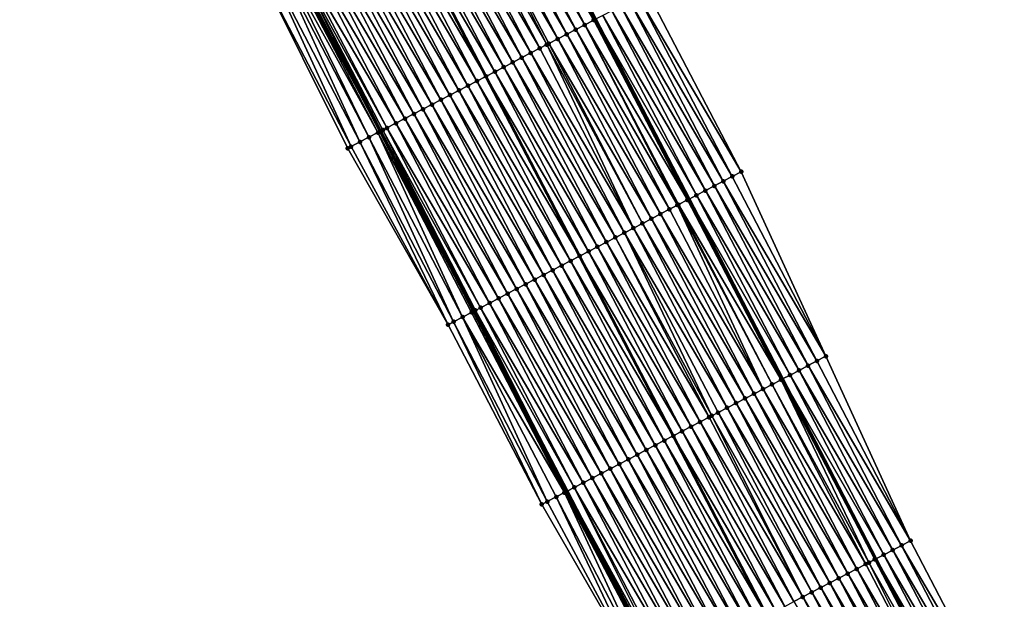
# Model space of a CAD drawing. Header units: feet. Extents: x 2010743 to 2022806, y 818705 to 837694.
# Tile 113 of 256: x 2013544 to 2013641, y 822824 to 822882. Entities that reach past the tile are written whole.
import ezdxf

# ---------------------------------------------------------------- set-up
doc = ezdxf.new("R2010")
doc.units = ezdxf.units.FT
doc.header["$MEASUREMENT"] = 0
for name, color, linetype, lineweight in [('EP_Travel Lane', 172, 'Continuous', 53), ('Road Shots', 141, 'Continuous', 100), ('STRIPING', 60, 'Continuous', 53)]:
    doc.layers.add(name, color=color, linetype=linetype, lineweight=lineweight)
doc.layers.add('I-77-MM17-21_NB-Surface-Border', color=7, linetype='Continuous')
doc.layers.add('I-77-MM17-21_NB-Surface-TIN', color=7, linetype='Continuous')

msp = doc.modelspace()

# ---------------------------------------------------------------- linework, layer by layer
at = {"layer": 'EP_Travel Lane'}
for points in [[(2013444.606, 823182.989, 291.571), (2013453.549, 823165.458, 291.309), (2013462.753, 823147.704, 291.032), (2013471.957, 823129.95, 290.747), (2013481.162, 823112.211, 290.463), (2013490.396, 823094.473, 290.188), (2013499.63, 823076.734, 289.904), (2013508.864, 823058.996, 289.609), (2013518.098, 823041.258, 289.334), (2013527.332, 823023.519, 289.056), (2013536.567, 823005.78, 288.786), (2013545.801, 822988.042, 288.509), (2013555.035, 822970.304, 288.221), (2013564.269, 822952.565, 287.92), (2013573.497, 822934.833, 287.622), (2013582.719, 822917.088, 287.323), (2013591.942, 822899.344, 287.037), (2013601.164, 822881.6, 286.746), (2013610.387, 822863.855, 286.443), (2013619.609, 822846.111, 286.135), (2013628.831, 822828.367, 285.835), (2013638.054, 822810.623, 285.534)], [(2013423.217, 823171.864, 292.029), (2013432.346, 823154.459, 291.743), (2013441.55, 823136.705, 291.452), (2013450.754, 823118.951, 291.159), (2013459.971, 823101.184, 290.868), (2013469.198, 823083.442, 290.589), (2013478.425, 823065.7, 290.3), (2013487.652, 823047.958, 290.021), (2013496.878, 823030.215, 289.735), (2013506.105, 823012.473, 289.449), (2013515.331, 822994.731, 289.158), (2013524.558, 822976.989, 288.879), (2013533.785, 822959.246, 288.592), (2013543.011, 822941.504, 288.304), (2013552.242, 822923.753, 288.011), (2013561.464, 822906.009, 287.707), (2013570.687, 822888.264, 287.424), (2013579.91, 822870.52, 287.12), (2013589.132, 822852.776, 286.835), (2013598.355, 822835.032, 286.532), (2013607.577, 822817.287, 286.242)]]:
    msp.add_polyline3d(points, dxfattribs=at)
at = {"layer": 'I-77-MM17-21_NB-Surface-Border', "color": 3, "linetype": 'Continuous', "lineweight": -3}
for points in [[(2013444.953, 823183.17, 291.556), (2013454.273, 823165.834, 291.279), (2013464.365, 823148.541, 290.967), (2013472.682, 823130.326, 290.72), (2013481.884, 823112.587, 290.442), (2013491.111, 823094.845, 290.163), (2013500.338, 823077.103, 289.878), (2013510.452, 823059.823, 289.556), (2013519.679, 823042.081, 289.274), (2013528.906, 823024.338, 288.991), (2013540.794, 823007.982, 288.59), (2013550.021, 822990.24, 288.283), (2013560.134, 822972.96, 287.944), (2013569.361, 822955.218, 287.658), (2013578.585, 822937.488, 287.357), (2013587.825, 822919.753, 287.065), (2013597.065, 822902.018, 286.772), (2013606.305, 822884.282, 286.473), (2013615.544, 822866.547, 286.165), (2013623.898, 822848.349, 285.911), (2013632.251, 822830.151, 285.665), (2013641.491, 822812.416, 285.371)], [(2013605.869, 822816.398, 286.178), (2013595.866, 822833.737, 286.432), (2013586.611, 822851.464, 286.742), (2013576.717, 822868.858, 287.013), (2013567.803, 822886.763, 287.346), (2013558.294, 822904.359, 287.549), (2013549.152, 822922.147, 287.806), (2013539.839, 822939.858, 288.115), (2013530.757, 822957.674, 288.445), (2013521.907, 822975.612, 288.748), (2013513.151, 822993.599, 289.036), (2013504.812, 823011.801, 289.41), (2013495.832, 823029.672, 289.706), (2013486.623, 823047.423, 289.995), (2013477.72, 823065.333, 290.28), (2013467.717, 823082.672, 290.538), (2013458.881, 823100.618, 290.821), (2013449.252, 823118.174, 291.095), (2013440.903, 823136.37, 291.434), (2013431.238, 823153.885, 291.705), (2013422.128, 823171.298, 291.992)]]:
    msp.add_polyline3d(points, dxfattribs=at)
at = {"layer": 'I-77-MM17-21_NB-Surface-TIN', "color": 128, "linetype": 'Continuous', "lineweight": -3}
for points in [[(2013600.099, 822881.044, 286.773), (2013590.859, 822898.779, 287.063), (2013589.972, 822898.317, 287.078)], [(2013600.986, 822881.507, 286.749), (2013591.746, 822899.242, 287.039), (2013590.859, 822898.779, 287.063)], [(2013600.099, 822881.044, 286.773), (2013600.986, 822881.507, 286.749), (2013590.859, 822898.779, 287.063)], [(2013600.986, 822881.507, 286.749), (2013601.164, 822881.6, 286.746), (2013591.746, 822899.242, 287.039)], [(2013598.325, 822880.12, 286.805), (2013589.086, 822897.855, 287.097), (2013588.199, 822897.393, 287.116)], [(2013599.212, 822880.582, 286.789), (2013589.972, 822898.317, 287.078), (2013589.086, 822897.855, 287.097)], [(2013598.325, 822880.12, 286.805), (2013599.212, 822880.582, 286.789), (2013589.086, 822897.855, 287.097)], [(2013599.212, 822880.582, 286.789), (2013600.099, 822881.044, 286.773), (2013589.972, 822898.317, 287.078)], [(2013595.665, 822878.733, 286.858), (2013586.425, 822896.468, 287.152), (2013585.539, 822896.006, 287.168)], [(2013596.36, 822879.095, 286.846), (2013587.312, 822896.93, 287.135), (2013586.425, 822896.468, 287.152)], [(2013595.665, 822878.733, 286.858), (2013596.36, 822879.095, 286.846), (2013586.425, 822896.468, 287.152)], [(2013597.439, 822879.657, 286.823), (2013588.199, 822897.393, 287.116), (2013587.312, 822896.93, 287.135)], [(2013596.36, 822879.095, 286.846), (2013596.552, 822879.195, 286.842), (2013587.312, 822896.93, 287.135)], [(2013596.552, 822879.195, 286.842), (2013597.439, 822879.657, 286.823), (2013587.312, 822896.93, 287.135)], [(2013597.439, 822879.657, 286.823), (2013598.325, 822880.12, 286.805), (2013588.199, 822897.393, 287.116)], [(2013593.892, 822877.808, 286.887), (2013584.652, 822895.544, 287.183), (2013583.765, 822895.081, 287.197)], [(2013594.778, 822878.271, 286.871), (2013585.539, 822896.006, 287.168), (2013584.652, 822895.544, 287.183)], [(2013593.892, 822877.808, 286.887), (2013594.778, 822878.271, 286.871), (2013584.652, 822895.544, 287.183)], [(2013594.778, 822878.271, 286.871), (2013595.665, 822878.733, 286.858), (2013585.539, 822896.006, 287.168)], [(2013592.118, 822876.884, 286.918), (2013582.878, 822894.619, 287.214), (2013581.992, 822894.157, 287.229)], [(2013593.005, 822877.346, 286.901), (2013583.765, 822895.081, 287.197), (2013582.878, 822894.619, 287.214)], [(2013592.118, 822876.884, 286.918), (2013593.005, 822877.346, 286.901), (2013582.878, 822894.619, 287.214)], [(2013593.005, 822877.346, 286.901), (2013593.892, 822877.808, 286.887), (2013583.765, 822895.081, 287.197)], [(2013580.218, 822893.232, 287.265), (2013590.345, 822875.96, 286.941), (2013581.105, 822893.695, 287.248)], [(2013591.231, 822876.422, 286.935), (2013581.992, 822894.157, 287.229), (2013581.105, 822893.695, 287.248)], [(2013591.231, 822876.422, 286.935), (2013581.105, 822893.695, 287.248), (2013590.345, 822875.96, 286.941)], [(2013591.231, 822876.422, 286.935), (2013592.118, 822876.884, 286.918), (2013581.992, 822894.157, 287.229)], [(2013588.571, 822875.035, 286.982), (2013579.331, 822892.77, 287.281), (2013578.445, 822892.308, 287.294)], [(2013589.458, 822875.497, 286.966), (2013580.218, 822893.232, 287.265), (2013579.331, 822892.77, 287.281)], [(2013588.571, 822875.035, 286.982), (2013589.458, 822875.497, 286.966), (2013579.331, 822892.77, 287.281)], [(2013589.458, 822875.497, 286.966), (2013590.345, 822875.96, 286.941), (2013580.218, 822893.232, 287.265)], [(2013586.798, 822874.11, 287.013), (2013577.558, 822891.846, 287.31), (2013576.671, 822891.383, 287.327)], [(2013587.684, 822874.573, 286.997), (2013578.445, 822892.308, 287.294), (2013577.558, 822891.846, 287.31)], [(2013586.798, 822874.11, 287.013), (2013587.684, 822874.573, 286.997), (2013577.558, 822891.846, 287.31)], [(2013587.684, 822874.573, 286.997), (2013588.571, 822875.035, 286.982), (2013578.445, 822892.308, 287.294)], [(2013585.024, 822873.186, 287.043), (2013575.784, 822890.921, 287.34), (2013574.898, 822890.459, 287.356)], [(2013585.911, 822873.648, 287.028), (2013576.671, 822891.383, 287.327), (2013575.784, 822890.921, 287.34)], [(2013585.024, 822873.186, 287.043), (2013585.911, 822873.648, 287.028), (2013575.784, 822890.921, 287.34)], [(2013585.911, 822873.648, 287.028), (2013586.798, 822874.11, 287.013), (2013576.671, 822891.383, 287.327)], [(2013583.251, 822872.261, 287.073), (2013574.011, 822889.997, 287.368), (2013573.124, 822889.534, 287.386)], [(2013584.137, 822872.724, 287.057), (2013574.898, 822890.459, 287.356), (2013574.011, 822889.997, 287.368)], [(2013583.251, 822872.261, 287.073), (2013584.137, 822872.724, 287.057), (2013574.011, 822889.997, 287.368)], [(2013584.137, 822872.724, 287.057), (2013585.024, 822873.186, 287.043), (2013574.898, 822890.459, 287.356)], [(2013581.477, 822871.337, 287.107), (2013572.237, 822889.072, 287.41), (2013571.351, 822888.61, 287.42)], [(2013582.364, 822871.799, 287.087), (2013573.124, 822889.534, 287.386), (2013572.237, 822889.072, 287.41)], [(2013581.477, 822871.337, 287.107), (2013582.364, 822871.799, 287.087), (2013572.237, 822889.072, 287.41)], [(2013582.364, 822871.799, 287.087), (2013583.251, 822872.261, 287.073), (2013573.124, 822889.534, 287.386)], [(2013578.816, 822869.951, 287.082), (2013570.02, 822887.917, 287.416), (2013569.577, 822887.686, 287.395)], [(2013579.703, 822870.413, 287.113), (2013570.464, 822888.148, 287.423), (2013570.02, 822887.917, 287.416)], [(2013578.816, 822869.951, 287.082), (2013579.703, 822870.413, 287.113), (2013570.02, 822887.917, 287.416)], [(2013570.464, 822888.148, 287.423), (2013579.91, 822870.52, 287.12), (2013570.687, 822888.264, 287.424)], [(2013579.703, 822870.413, 287.113), (2013579.91, 822870.52, 287.12), (2013570.464, 822888.148, 287.423)], [(2013580.015, 822870.575, 287.124), (2013570.974, 822888.414, 287.424), (2013570.687, 822888.264, 287.424)], [(2013580.015, 822870.575, 287.124), (2013570.687, 822888.264, 287.424), (2013579.91, 822870.52, 287.12)], [(2013580.59, 822870.875, 287.123), (2013571.351, 822888.61, 287.42), (2013570.974, 822888.414, 287.424)], [(2013580.015, 822870.575, 287.124), (2013580.186, 822870.664, 287.126), (2013570.974, 822888.414, 287.424)], [(2013580.186, 822870.664, 287.126), (2013580.59, 822870.875, 287.123), (2013570.974, 822888.414, 287.424)], [(2013580.59, 822870.875, 287.123), (2013581.477, 822871.337, 287.107), (2013571.351, 822888.61, 287.42)], [(2013577.042, 822869.028, 287.025), (2013568.69, 822887.225, 287.364), (2013567.803, 822886.763, 287.346)], [(2013576.717, 822868.858, 287.013), (2013577.042, 822869.028, 287.025), (2013567.803, 822886.763, 287.346)], [(2013577.929, 822869.489, 287.053), (2013569.577, 822887.686, 287.395), (2013568.69, 822887.225, 287.364)], [(2013577.042, 822869.028, 287.025), (2013577.929, 822869.489, 287.053), (2013568.69, 822887.225, 287.364)], [(2013577.929, 822869.489, 287.053), (2013578.816, 822869.951, 287.082), (2013569.577, 822887.686, 287.395)], [(2013615.544, 822866.547, 286.165), (2013606.305, 822884.282, 286.473), (2013605.418, 822883.82, 286.523)], [(2013612.885, 822865.159, 286.32), (2013603.645, 822882.894, 286.63), (2013602.759, 822882.431, 286.681)], [(2013613.771, 822865.622, 286.268), (2013604.532, 822883.357, 286.575), (2013603.645, 822882.894, 286.63)], [(2013612.885, 822865.159, 286.32), (2013613.771, 822865.622, 286.268), (2013603.645, 822882.894, 286.63)], [(2013614.658, 822866.085, 286.216), (2013605.418, 822883.82, 286.523), (2013604.532, 822883.357, 286.575)], [(2013613.771, 822865.622, 286.268), (2013614.658, 822866.085, 286.216), (2013604.532, 822883.357, 286.575)], [(2013614.658, 822866.085, 286.216), (2013615.544, 822866.547, 286.165), (2013605.418, 822883.82, 286.523)], [(2013611.112, 822864.234, 286.421), (2013601.872, 822881.969, 286.732), (2013601.164, 822881.6, 286.746)], [(2013611.998, 822864.696, 286.373), (2013602.759, 822882.431, 286.681), (2013601.872, 822881.969, 286.732)], [(2013611.112, 822864.234, 286.421), (2013611.998, 822864.696, 286.373), (2013601.872, 822881.969, 286.732)], [(2013611.998, 822864.696, 286.373), (2013612.885, 822865.159, 286.32), (2013602.759, 822882.431, 286.681)], [(2013609.243, 822863.259, 286.476), (2013600.099, 822881.044, 286.773), (2013599.212, 822880.582, 286.789)], [(2013610.225, 822863.771, 286.448), (2013600.986, 822881.507, 286.749), (2013600.099, 822881.044, 286.773)], [(2013609.243, 822863.259, 286.476), (2013609.339, 822863.309, 286.474), (2013600.099, 822881.044, 286.773)], [(2013609.339, 822863.309, 286.474), (2013610.225, 822863.771, 286.448), (2013600.099, 822881.044, 286.773)], [(2013600.986, 822881.507, 286.749), (2013610.387, 822863.855, 286.443), (2013601.164, 822881.6, 286.746)], [(2013610.225, 822863.771, 286.448), (2013610.387, 822863.855, 286.443), (2013600.986, 822881.507, 286.749)], [(2013611.112, 822864.234, 286.421), (2013601.164, 822881.6, 286.746), (2013610.387, 822863.855, 286.443)], [(2013607.565, 822862.385, 286.501), (2013598.325, 822880.12, 286.805), (2013597.439, 822879.657, 286.823)], [(2013608.452, 822862.847, 286.489), (2013599.212, 822880.582, 286.789), (2013598.325, 822880.12, 286.805)], [(2013607.565, 822862.385, 286.501), (2013608.452, 822862.847, 286.489), (2013598.325, 822880.12, 286.805)], [(2013608.452, 822862.847, 286.489), (2013609.243, 822863.259, 286.476), (2013599.212, 822880.582, 286.789)], [(2013604.905, 822860.998, 286.557), (2013596.36, 822879.095, 286.846), (2013595.665, 822878.733, 286.858)], [(2013605.792, 822861.46, 286.538), (2013596.552, 822879.195, 286.842), (2013596.36, 822879.095, 286.846)], [(2013604.905, 822860.998, 286.557), (2013605.792, 822861.46, 286.538), (2013596.36, 822879.095, 286.846)], [(2013606.678, 822861.922, 286.519), (2013597.439, 822879.657, 286.823), (2013596.552, 822879.195, 286.842)], [(2013605.792, 822861.46, 286.538), (2013606.678, 822861.922, 286.519), (2013596.552, 822879.195, 286.842)], [(2013606.678, 822861.922, 286.519), (2013607.565, 822862.385, 286.501), (2013597.439, 822879.657, 286.823)], [(2013604.018, 822860.535, 286.573), (2013594.778, 822878.271, 286.871), (2013593.892, 822877.808, 286.887)], [(2013604.905, 822860.998, 286.557), (2013595.665, 822878.733, 286.858), (2013594.778, 822878.271, 286.871)], [(2013604.018, 822860.535, 286.573), (2013604.905, 822860.998, 286.557), (2013594.778, 822878.271, 286.871)], [(2013602.245, 822859.611, 286.602), (2013593.005, 822877.346, 286.901), (2013592.118, 822876.884, 286.918)], [(2013603.131, 822860.073, 286.586), (2013593.892, 822877.808, 286.887), (2013593.005, 822877.346, 286.901)], [(2013602.245, 822859.611, 286.602), (2013603.131, 822860.073, 286.586), (2013593.005, 822877.346, 286.901)], [(2013603.131, 822860.073, 286.586), (2013604.018, 822860.535, 286.573), (2013593.892, 822877.808, 286.887)], [(2013600.471, 822858.687, 286.629), (2013591.231, 822876.422, 286.935), (2013590.345, 822875.96, 286.941)], [(2013601.358, 822859.149, 286.616), (2013592.118, 822876.884, 286.918), (2013591.231, 822876.422, 286.935)], [(2013600.471, 822858.687, 286.629), (2013601.358, 822859.149, 286.616), (2013591.231, 822876.422, 286.935)], [(2013601.358, 822859.149, 286.616), (2013602.245, 822859.611, 286.602), (2013592.118, 822876.884, 286.918)], [(2013598.698, 822857.762, 286.666), (2013589.458, 822875.497, 286.966), (2013588.571, 822875.035, 286.982)], [(2013589.458, 822875.497, 286.966), (2013599.584, 822858.224, 286.645), (2013590.345, 822875.96, 286.941)], [(2013598.698, 822857.762, 286.666), (2013599.584, 822858.224, 286.645), (2013589.458, 822875.497, 286.966)], [(2013600.471, 822858.687, 286.629), (2013590.345, 822875.96, 286.941), (2013599.584, 822858.224, 286.645)], [(2013596.924, 822856.837, 286.698), (2013587.684, 822874.573, 286.997), (2013586.798, 822874.11, 287.013)], [(2013597.811, 822857.3, 286.682), (2013588.571, 822875.035, 286.982), (2013587.684, 822874.573, 286.997)], [(2013596.924, 822856.837, 286.698), (2013597.811, 822857.3, 286.682), (2013587.684, 822874.573, 286.997)], [(2013597.811, 822857.3, 286.682), (2013598.698, 822857.762, 286.666), (2013588.571, 822875.035, 286.982)], [(2013594.264, 822855.451, 286.746), (2013585.024, 822873.186, 287.043), (2013584.137, 822872.724, 287.057)], [(2013595.151, 822855.913, 286.73), (2013585.911, 822873.648, 287.028), (2013585.024, 822873.186, 287.043)], [(2013594.264, 822855.451, 286.746), (2013595.151, 822855.913, 286.73), (2013585.024, 822873.186, 287.043)], [(2013596.037, 822856.375, 286.715), (2013586.798, 822874.11, 287.013), (2013585.911, 822873.648, 287.028)], [(2013595.151, 822855.913, 286.73), (2013596.037, 822856.375, 286.715), (2013585.911, 822873.648, 287.028)], [(2013596.037, 822856.375, 286.715), (2013596.924, 822856.837, 286.698), (2013586.798, 822874.11, 287.013)], [(2013592.49, 822854.526, 286.77), (2013583.251, 822872.261, 287.073), (2013582.364, 822871.799, 287.087)], [(2013593.377, 822854.988, 286.759), (2013584.137, 822872.724, 287.057), (2013583.251, 822872.261, 287.073)], [(2013592.49, 822854.526, 286.77), (2013593.377, 822854.988, 286.759), (2013583.251, 822872.261, 287.073)], [(2013593.377, 822854.988, 286.759), (2013594.264, 822855.451, 286.746), (2013584.137, 822872.724, 287.057)], [(2013590.717, 822853.602, 286.807), (2013581.477, 822871.337, 287.107), (2013580.59, 822870.875, 287.123)], [(2013591.604, 822854.064, 286.786), (2013582.364, 822871.799, 287.087), (2013581.477, 822871.337, 287.107)], [(2013590.717, 822853.602, 286.807), (2013591.604, 822854.064, 286.786), (2013581.477, 822871.337, 287.107)], [(2013591.604, 822854.064, 286.786), (2013592.49, 822854.526, 286.77), (2013582.364, 822871.799, 287.087)], [(2013588.056, 822852.216, 286.804), (2013579.703, 822870.413, 287.113), (2013578.816, 822869.951, 287.082)], [(2013579.703, 822870.413, 287.113), (2013589.132, 822852.776, 286.835), (2013579.91, 822870.52, 287.12)], [(2013588.943, 822852.677, 286.833), (2013589.132, 822852.776, 286.835), (2013579.703, 822870.413, 287.113)], [(2013588.056, 822852.216, 286.804), (2013588.943, 822852.677, 286.833), (2013579.703, 822870.413, 287.113)], [(2013589.161, 822852.79, 286.835), (2013580.015, 822870.575, 287.124), (2013579.91, 822870.52, 287.12)], [(2013589.161, 822852.79, 286.835), (2013579.91, 822870.52, 287.12), (2013589.132, 822852.776, 286.835)], [(2013589.312, 822852.869, 286.836), (2013580.186, 822870.664, 287.126), (2013580.015, 822870.575, 287.124)], [(2013589.161, 822852.79, 286.835), (2013589.312, 822852.869, 286.836), (2013580.015, 822870.575, 287.124)], [(2013589.83, 822853.139, 286.831), (2013580.59, 822870.875, 287.123), (2013580.186, 822870.664, 287.126)], [(2013589.312, 822852.869, 286.836), (2013589.83, 822853.139, 286.831), (2013580.186, 822870.664, 287.126)], [(2013589.83, 822853.139, 286.831), (2013590.717, 822853.602, 286.807), (2013580.59, 822870.875, 287.123)], [(2013586.611, 822851.464, 286.742), (2013577.929, 822869.489, 287.053), (2013577.042, 822869.028, 287.025)], [(2013587.169, 822851.754, 286.761), (2013578.816, 822869.951, 287.082), (2013577.929, 822869.489, 287.053)], [(2013586.611, 822851.464, 286.742), (2013587.169, 822851.754, 286.761), (2013577.929, 822869.489, 287.053)], [(2013587.169, 822851.754, 286.761), (2013588.056, 822852.216, 286.804), (2013578.816, 822869.951, 287.082)], [(2013586.611, 822851.464, 286.742), (2013577.042, 822869.028, 287.025), (2013576.717, 822868.858, 287.013)], [(2013623.898, 822848.349, 285.911), (2013615.544, 822866.547, 286.165), (2013614.658, 822866.085, 286.216)], [(2013623.011, 822847.887, 285.966), (2013613.771, 822865.622, 286.268), (2013612.885, 822865.159, 286.32)], [(2013623.898, 822848.349, 285.911), (2013614.658, 822866.085, 286.216), (2013613.771, 822865.622, 286.268)], [(2013623.011, 822847.887, 285.966), (2013623.898, 822848.349, 285.911), (2013613.771, 822865.622, 286.268)], [(2013621.238, 822846.961, 286.077), (2013611.998, 822864.696, 286.373), (2013611.112, 822864.234, 286.421)], [(2013622.125, 822847.424, 286.023), (2013612.885, 822865.159, 286.32), (2013611.998, 822864.696, 286.373)], [(2013621.238, 822846.961, 286.077), (2013622.125, 822847.424, 286.023), (2013611.998, 822864.696, 286.373)], [(2013622.125, 822847.424, 286.023), (2013623.011, 822847.887, 285.966), (2013612.885, 822865.159, 286.32)], [(2013619.465, 822846.036, 286.138), (2013610.225, 822863.771, 286.448), (2013609.339, 822863.309, 286.474)], [(2013610.225, 822863.771, 286.448), (2013619.609, 822846.111, 286.135), (2013610.387, 822863.855, 286.443)], [(2013619.465, 822846.036, 286.138), (2013619.609, 822846.111, 286.135), (2013610.225, 822863.771, 286.448)], [(2013620.352, 822846.499, 286.119), (2013611.112, 822864.234, 286.421), (2013610.387, 822863.855, 286.443)], [(2013620.352, 822846.499, 286.119), (2013610.387, 822863.855, 286.443), (2013619.609, 822846.111, 286.135)], [(2013620.352, 822846.499, 286.119), (2013621.238, 822846.961, 286.077), (2013611.112, 822864.234, 286.421)], [(2013617.691, 822845.112, 286.174), (2013608.452, 822862.847, 286.489), (2013607.565, 822862.385, 286.501)], [(2013617.691, 822845.112, 286.174), (2013609.243, 822863.259, 286.476), (2013608.452, 822862.847, 286.489)], [(2013618.578, 822845.574, 286.153), (2013609.339, 822863.309, 286.474), (2013609.243, 822863.259, 286.476)], [(2013617.691, 822845.112, 286.174), (2013618.578, 822845.574, 286.153), (2013609.243, 822863.259, 286.476)], [(2013618.578, 822845.574, 286.153), (2013619.465, 822846.036, 286.138), (2013609.339, 822863.309, 286.474)], [(2013615.918, 822844.187, 286.211), (2013606.678, 822861.922, 286.519), (2013605.792, 822861.46, 286.538)], [(2013616.805, 822844.649, 286.194), (2013607.565, 822862.385, 286.501), (2013606.678, 822861.922, 286.519)], [(2013615.918, 822844.187, 286.211), (2013616.805, 822844.649, 286.194), (2013606.678, 822861.922, 286.519)], [(2013616.805, 822844.649, 286.194), (2013617.691, 822845.112, 286.174), (2013607.565, 822862.385, 286.501)], [(2013612.637, 822842.477, 286.277), (2013604.018, 822860.535, 286.573), (2013603.131, 822860.073, 286.586)], [(2013614.145, 822843.263, 286.247), (2013604.905, 822860.998, 286.557), (2013604.018, 822860.535, 286.573)], [(2013612.637, 822842.477, 286.277), (2013613.258, 822842.8, 286.265), (2013604.018, 822860.535, 286.573)], [(2013613.258, 822842.8, 286.265), (2013614.145, 822843.263, 286.247), (2013604.018, 822860.535, 286.573)], [(2013615.031, 822843.725, 286.228), (2013605.792, 822861.46, 286.538), (2013604.905, 822860.998, 286.557)], [(2013614.145, 822843.263, 286.247), (2013615.031, 822843.725, 286.228), (2013604.905, 822860.998, 286.557)], [(2013615.031, 822843.725, 286.228), (2013615.918, 822844.187, 286.211), (2013605.792, 822861.46, 286.538)], [(2013611.484, 822841.876, 286.296), (2013602.245, 822859.611, 286.602), (2013601.358, 822859.149, 286.616)], [(2013612.371, 822842.338, 286.282), (2013603.131, 822860.073, 286.586), (2013602.245, 822859.611, 286.602)], [(2013611.484, 822841.876, 286.296), (2013612.371, 822842.338, 286.282), (2013602.245, 822859.611, 286.602)], [(2013612.371, 822842.338, 286.282), (2013612.637, 822842.477, 286.277), (2013603.131, 822860.073, 286.586)], [(2013609.711, 822840.951, 286.326), (2013600.471, 822858.687, 286.629), (2013599.584, 822858.224, 286.645)], [(2013610.598, 822841.414, 286.312), (2013601.358, 822859.149, 286.616), (2013600.471, 822858.687, 286.629)], [(2013609.711, 822840.951, 286.326), (2013610.598, 822841.414, 286.312), (2013600.471, 822858.687, 286.629)], [(2013610.598, 822841.414, 286.312), (2013611.484, 822841.876, 286.296), (2013601.358, 822859.149, 286.616)], [(2013607.937, 822840.027, 286.362), (2013598.698, 822857.762, 286.666), (2013597.811, 822857.3, 286.682)], [(2013598.698, 822857.762, 286.666), (2013608.824, 822840.489, 286.34), (2013599.584, 822858.224, 286.645)], [(2013607.937, 822840.027, 286.362), (2013608.824, 822840.489, 286.34), (2013598.698, 822857.762, 286.666)], [(2013609.711, 822840.951, 286.326), (2013599.584, 822858.224, 286.645), (2013608.824, 822840.489, 286.34)], [(2013606.164, 822839.102, 286.395), (2013596.924, 822856.837, 286.698), (2013596.037, 822856.375, 286.715)], [(2013607.051, 822839.565, 286.379), (2013597.811, 822857.3, 286.682), (2013596.924, 822856.837, 286.698)], [(2013606.164, 822839.102, 286.395), (2013607.051, 822839.565, 286.379), (2013596.924, 822856.837, 286.698)], [(2013607.051, 822839.565, 286.379), (2013607.937, 822840.027, 286.362), (2013597.811, 822857.3, 286.682)], [(2013604.39, 822838.178, 286.427), (2013595.151, 822855.913, 286.73), (2013594.264, 822855.451, 286.746)], [(2013605.277, 822838.64, 286.412), (2013596.037, 822856.375, 286.715), (2013595.151, 822855.913, 286.73)], [(2013604.39, 822838.178, 286.427), (2013605.277, 822838.64, 286.412), (2013595.151, 822855.913, 286.73)], [(2013605.277, 822838.64, 286.412), (2013606.164, 822839.102, 286.395), (2013596.037, 822856.375, 286.715)], [(2013602.617, 822837.253, 286.455), (2013593.377, 822854.988, 286.759), (2013592.49, 822854.526, 286.77)], [(2013603.504, 822837.716, 286.442), (2013594.264, 822855.451, 286.746), (2013593.377, 822854.988, 286.759)], [(2013602.617, 822837.253, 286.455), (2013603.504, 822837.716, 286.442), (2013593.377, 822854.988, 286.759)], [(2013603.504, 822837.716, 286.442), (2013604.39, 822838.178, 286.427), (2013594.264, 822855.451, 286.746)], [(2013600.843, 822836.329, 286.486), (2013591.604, 822854.064, 286.786), (2013590.717, 822853.602, 286.807)], [(2013601.73, 822836.791, 286.469), (2013592.49, 822854.526, 286.77), (2013591.604, 822854.064, 286.786)], [(2013600.843, 822836.329, 286.486), (2013601.73, 822836.791, 286.469), (2013591.604, 822854.064, 286.786)], [(2013601.73, 822836.791, 286.469), (2013602.617, 822837.253, 286.455), (2013592.49, 822854.526, 286.77)], [(2013598.226, 822834.965, 286.533), (2013589.132, 822852.776, 286.835), (2013588.943, 822852.677, 286.833)], [(2013589.161, 822852.79, 286.835), (2013589.132, 822852.776, 286.835), (2013598.355, 822835.032, 286.532)], [(2013598.226, 822834.965, 286.533), (2013598.355, 822835.032, 286.532), (2013589.132, 822852.776, 286.835)], [(2013589.161, 822852.79, 286.835), (2013598.355, 822835.032, 286.532), (2013589.312, 822852.869, 286.836)], [(2013599.07, 822835.404, 286.527), (2013589.83, 822853.139, 286.831), (2013589.312, 822852.869, 286.836)], [(2013599.07, 822835.404, 286.527), (2013589.312, 822852.869, 286.836), (2013598.355, 822835.032, 286.532)], [(2013599.957, 822835.867, 286.509), (2013590.717, 822853.602, 286.807), (2013589.83, 822853.139, 286.831)], [(2013599.07, 822835.404, 286.527), (2013599.957, 822835.867, 286.509), (2013589.83, 822853.139, 286.831)], [(2013599.957, 822835.867, 286.509), (2013600.843, 822836.329, 286.486), (2013590.717, 822853.602, 286.807)], [(2013596.409, 822834.019, 286.459), (2013588.056, 822852.216, 286.804), (2013587.169, 822851.754, 286.761)], [(2013598.093, 822834.895, 286.533), (2013588.943, 822852.677, 286.833), (2013588.056, 822852.216, 286.804)], [(2013596.409, 822834.019, 286.459), (2013597.296, 822834.48, 286.511), (2013588.056, 822852.216, 286.804)], [(2013597.296, 822834.48, 286.511), (2013598.093, 822834.895, 286.533), (2013588.056, 822852.216, 286.804)], [(2013598.093, 822834.895, 286.533), (2013598.183, 822834.942, 286.533), (2013588.943, 822852.677, 286.833)], [(2013598.183, 822834.942, 286.533), (2013598.226, 822834.965, 286.533), (2013588.943, 822852.677, 286.833)], [(2013595.866, 822833.737, 286.432), (2013587.169, 822851.754, 286.761), (2013586.611, 822851.464, 286.742)], [(2013595.866, 822833.737, 286.432), (2013596.409, 822834.019, 286.459), (2013587.169, 822851.754, 286.761)], [(2013632.251, 822830.151, 285.665), (2013623.898, 822848.349, 285.911), (2013623.011, 822847.887, 285.966)], [(2013630.478, 822829.226, 285.764), (2013621.238, 822846.961, 286.077), (2013620.352, 822846.499, 286.119)], [(2013631.364, 822829.689, 285.715), (2013622.125, 822847.424, 286.023), (2013621.238, 822846.961, 286.077)], [(2013630.478, 822829.226, 285.764), (2013631.364, 822829.689, 285.715), (2013621.238, 822846.961, 286.077)], [(2013632.251, 822830.151, 285.665), (2013623.011, 822847.887, 285.966), (2013622.125, 822847.424, 286.023)], [(2013631.364, 822829.689, 285.715), (2013632.251, 822830.151, 285.665), (2013622.125, 822847.424, 286.023)], [(2013628.128, 822828, 285.853), (2013619.465, 822846.036, 286.138), (2013618.578, 822845.574, 286.153)], [(2013619.465, 822846.036, 286.138), (2013628.831, 822828.367, 285.835), (2013619.609, 822846.111, 286.135)], [(2013628.705, 822828.301, 285.839), (2013628.831, 822828.367, 285.835), (2013619.465, 822846.036, 286.138)], [(2013628.128, 822828, 285.853), (2013628.705, 822828.301, 285.839), (2013619.465, 822846.036, 286.138)], [(2013629.591, 822828.763, 285.808), (2013620.352, 822846.499, 286.119), (2013619.609, 822846.111, 286.135)], [(2013629.591, 822828.763, 285.808), (2013619.609, 822846.111, 286.135), (2013628.831, 822828.367, 285.835)], [(2013629.591, 822828.763, 285.808), (2013630.478, 822829.226, 285.764), (2013620.352, 822846.499, 286.119)], [(2013626.931, 822827.376, 285.876), (2013617.691, 822845.112, 286.174), (2013616.805, 822844.649, 286.194)], [(2013627.818, 822827.839, 285.859), (2013618.578, 822845.574, 286.153), (2013617.691, 822845.112, 286.174)], [(2013626.931, 822827.376, 285.876), (2013627.818, 822827.839, 285.859), (2013617.691, 822845.112, 286.174)], [(2013627.818, 822827.839, 285.859), (2013628.128, 822828, 285.853), (2013618.578, 822845.574, 286.153)], [(2013625.158, 822826.452, 285.912), (2013615.918, 822844.187, 286.211), (2013615.031, 822843.725, 286.228)], [(2013626.044, 822826.914, 285.893), (2013616.805, 822844.649, 286.194), (2013615.918, 822844.187, 286.211)], [(2013625.158, 822826.452, 285.912), (2013626.044, 822826.914, 285.893), (2013615.918, 822844.187, 286.211)], [(2013626.044, 822826.914, 285.893), (2013626.931, 822827.376, 285.876), (2013616.805, 822844.649, 286.194)], [(2013623.384, 822825.527, 285.947), (2013614.145, 822843.263, 286.247), (2013613.258, 822842.8, 286.265)], [(2013624.271, 822825.99, 285.93), (2013615.031, 822843.725, 286.228), (2013614.145, 822843.263, 286.247)], [(2013623.384, 822825.527, 285.947), (2013624.271, 822825.99, 285.93), (2013614.145, 822843.263, 286.247)], [(2013624.271, 822825.99, 285.93), (2013625.158, 822826.452, 285.912), (2013615.031, 822843.725, 286.228)], [(2013621.611, 822824.603, 285.978), (2013612.371, 822842.338, 286.282), (2013611.484, 822841.876, 286.296)], [(2013621.611, 822824.603, 285.978), (2013612.637, 822842.477, 286.277), (2013612.371, 822842.338, 286.282)], [(2013622.498, 822825.065, 285.963), (2013613.258, 822842.8, 286.265), (2013612.637, 822842.477, 286.277)], [(2013621.611, 822824.603, 285.978), (2013622.498, 822825.065, 285.963), (2013612.637, 822842.477, 286.277)], [(2013622.498, 822825.065, 285.963), (2013623.384, 822825.527, 285.947), (2013613.258, 822842.8, 286.265)], [(2013619.837, 822823.678, 286.005), (2013610.598, 822841.414, 286.312), (2013609.711, 822840.951, 286.326)], [(2013620.724, 822824.141, 285.991), (2013611.484, 822841.876, 286.296), (2013610.598, 822841.414, 286.312)], [(2013619.837, 822823.678, 286.005), (2013620.724, 822824.141, 285.991), (2013610.598, 822841.414, 286.312)], [(2013620.724, 822824.141, 285.991), (2013621.611, 822824.603, 285.978), (2013611.484, 822841.876, 286.296)], [(2013607.937, 822840.027, 286.362), (2013618.064, 822822.754, 286.035), (2013608.824, 822840.489, 286.34)], [(2013618.95, 822823.216, 286.019), (2013609.711, 822840.951, 286.326), (2013608.824, 822840.489, 286.34)], [(2013618.95, 822823.216, 286.019), (2013608.824, 822840.489, 286.34), (2013618.064, 822822.754, 286.035)], [(2013618.95, 822823.216, 286.019), (2013619.837, 822823.678, 286.005), (2013609.711, 822840.951, 286.326)], [(2013616.29, 822821.829, 286.073), (2013607.051, 822839.565, 286.379), (2013606.164, 822839.102, 286.395)], [(2013617.177, 822822.292, 286.054), (2013607.937, 822840.027, 286.362), (2013607.051, 822839.565, 286.379)], [(2013616.29, 822821.829, 286.073), (2013617.177, 822822.292, 286.054), (2013607.051, 822839.565, 286.379)], [(2013617.177, 822822.292, 286.054), (2013618.064, 822822.754, 286.035), (2013607.937, 822840.027, 286.362)], [(2013614.517, 822820.905, 286.111), (2013605.277, 822838.64, 286.412), (2013604.39, 822838.178, 286.427)], [(2013615.404, 822821.367, 286.091), (2013606.164, 822839.102, 286.395), (2013605.277, 822838.64, 286.412)], [(2013614.517, 822820.905, 286.111), (2013615.404, 822821.367, 286.091), (2013605.277, 822838.64, 286.412)], [(2013615.404, 822821.367, 286.091), (2013616.29, 822821.829, 286.073), (2013606.164, 822839.102, 286.395)], [(2013611.857, 822819.518, 286.163), (2013602.617, 822837.253, 286.455), (2013601.73, 822836.791, 286.469)], [(2013612.743, 822819.98, 286.146), (2013603.504, 822837.716, 286.442), (2013602.617, 822837.253, 286.455)], [(2013611.857, 822819.518, 286.163), (2013612.743, 822819.98, 286.146), (2013602.617, 822837.253, 286.455)], [(2013613.63, 822820.443, 286.13), (2013604.39, 822838.178, 286.427), (2013603.504, 822837.716, 286.442)], [(2013612.743, 822819.98, 286.146), (2013613.63, 822820.443, 286.13), (2013603.504, 822837.716, 286.442)], [(2013613.63, 822820.443, 286.13), (2013614.517, 822820.905, 286.111), (2013604.39, 822838.178, 286.427)], [(2013610.083, 822818.594, 286.195), (2013600.843, 822836.329, 286.486), (2013599.957, 822835.867, 286.509)], [(2013610.97, 822819.056, 286.178), (2013601.73, 822836.791, 286.469), (2013600.843, 822836.329, 286.486)], [(2013610.083, 822818.594, 286.195), (2013610.97, 822819.056, 286.178), (2013600.843, 822836.329, 286.486)], [(2013610.97, 822819.056, 286.178), (2013611.857, 822819.518, 286.163), (2013601.73, 822836.791, 286.469)], [(2013607.997, 822817.506, 286.242), (2013599.07, 822835.404, 286.527), (2013598.355, 822835.032, 286.532)], [(2013609.196, 822818.131, 286.219), (2013599.957, 822835.867, 286.509), (2013599.07, 822835.404, 286.527)], [(2013607.997, 822817.506, 286.242), (2013608.31, 822817.669, 286.238), (2013599.07, 822835.404, 286.527)], [(2013608.31, 822817.669, 286.238), (2013609.196, 822818.131, 286.219), (2013599.07, 822835.404, 286.527)], [(2013609.196, 822818.131, 286.219), (2013610.083, 822818.594, 286.195), (2013599.957, 822835.867, 286.509)], [(2013605.869, 822816.398, 286.178), (2013597.296, 822834.48, 286.511), (2013596.409, 822834.019, 286.459)], [(2013606.536, 822816.745, 286.213), (2013598.093, 822834.895, 286.533), (2013597.296, 822834.48, 286.511)], [(2013605.869, 822816.398, 286.178), (2013606.536, 822816.745, 286.213), (2013597.296, 822834.48, 286.511)], [(2013607.423, 822817.207, 286.242), (2013598.183, 822834.942, 286.533), (2013598.093, 822834.895, 286.533)], [(2013606.536, 822816.745, 286.213), (2013607.423, 822817.207, 286.242), (2013598.093, 822834.895, 286.533)], [(2013607.423, 822817.207, 286.242), (2013598.226, 822834.965, 286.533), (2013598.183, 822834.942, 286.533)], [(2013598.226, 822834.965, 286.533), (2013607.577, 822817.287, 286.242), (2013598.355, 822835.032, 286.532)], [(2013607.423, 822817.207, 286.242), (2013607.577, 822817.287, 286.242), (2013598.226, 822834.965, 286.533)], [(2013607.784, 822817.395, 286.243), (2013598.355, 822835.032, 286.532), (2013607.577, 822817.287, 286.242)], [(2013607.784, 822817.395, 286.243), (2013607.997, 822817.506, 286.242), (2013598.355, 822835.032, 286.532)], [(2013605.869, 822816.398, 286.178), (2013596.409, 822834.019, 286.459), (2013595.866, 822833.737, 286.432)], [(2013640.604, 822811.953, 285.425), (2013631.364, 822829.689, 285.715), (2013630.478, 822829.226, 285.764)], [(2013641.491, 822812.416, 285.371), (2013632.251, 822830.151, 285.665), (2013631.364, 822829.689, 285.715)], [(2013640.604, 822811.953, 285.425), (2013641.491, 822812.416, 285.371), (2013631.364, 822829.689, 285.715)], [(2013638.831, 822811.028, 285.516), (2013629.591, 822828.763, 285.808), (2013628.831, 822828.367, 285.835)], [(2013639.718, 822811.491, 285.474), (2013630.478, 822829.226, 285.764), (2013629.591, 822828.763, 285.808)], [(2013638.831, 822811.028, 285.516), (2013639.718, 822811.491, 285.474), (2013629.591, 822828.763, 285.808)], [(2013639.718, 822811.491, 285.474), (2013640.604, 822811.953, 285.425), (2013630.478, 822829.226, 285.764)], [(2013637.058, 822810.104, 285.55), (2013627.818, 822827.839, 285.859), (2013626.931, 822827.376, 285.876)], [(2013637.058, 822810.104, 285.55), (2013628.128, 822828, 285.853), (2013627.818, 822827.839, 285.859)], [(2013637.944, 822810.566, 285.537), (2013628.705, 822828.301, 285.839), (2013628.128, 822828, 285.853)], [(2013637.058, 822810.104, 285.55), (2013637.944, 822810.566, 285.537), (2013628.128, 822828, 285.853)], [(2013628.705, 822828.301, 285.839), (2013638.054, 822810.623, 285.534), (2013628.831, 822828.367, 285.835)], [(2013637.944, 822810.566, 285.537), (2013638.054, 822810.623, 285.534), (2013628.705, 822828.301, 285.839)], [(2013638.831, 822811.028, 285.516), (2013628.831, 822828.367, 285.835), (2013638.054, 822810.623, 285.534)], [(2013635.284, 822809.179, 285.578), (2013626.044, 822826.914, 285.893), (2013625.158, 822826.452, 285.912)], [(2013636.171, 822809.641, 285.562), (2013626.931, 822827.376, 285.876), (2013626.044, 822826.914, 285.893)], [(2013635.284, 822809.179, 285.578), (2013636.171, 822809.641, 285.562), (2013626.044, 822826.914, 285.893)], [(2013636.171, 822809.641, 285.562), (2013637.058, 822810.104, 285.55), (2013626.931, 822827.376, 285.876)], [(2013633.511, 822808.255, 285.621), (2013624.271, 822825.99, 285.93), (2013623.384, 822825.527, 285.947)], [(2013634.397, 822808.717, 285.598), (2013625.158, 822826.452, 285.912), (2013624.271, 822825.99, 285.93)], [(2013633.511, 822808.255, 285.621), (2013634.397, 822808.717, 285.598), (2013624.271, 822825.99, 285.93)], [(2013634.397, 822808.717, 285.598), (2013635.284, 822809.179, 285.578), (2013625.158, 822826.452, 285.912)], [(2013630.85, 822806.868, 285.672), (2013621.611, 822824.603, 285.978), (2013620.724, 822824.141, 285.991)], [(2013631.737, 822807.33, 285.658), (2013622.498, 822825.065, 285.963), (2013621.611, 822824.603, 285.978)], [(2013630.85, 822806.868, 285.672), (2013631.737, 822807.33, 285.658), (2013621.611, 822824.603, 285.978)], [(2013632.624, 822807.792, 285.641), (2013623.384, 822825.527, 285.947), (2013622.498, 822825.065, 285.963)], [(2013631.737, 822807.33, 285.658), (2013632.624, 822807.792, 285.641), (2013622.498, 822825.065, 285.963)], [(2013632.624, 822807.792, 285.641), (2013633.511, 822808.255, 285.621), (2013623.384, 822825.527, 285.947)]]:
    msp.add_3dface(points, dxfattribs=at)
at = {"layer": 'Road Shots', "lineweight": 100}
for p in [(2013600.099, 822881.044, 286.773), (2013600.986, 822881.507, 286.749), (2013598.325, 822880.12, 286.805), (2013599.212, 822880.582, 286.789), (2013596.36, 822879.095, 286.846), (2013596.552, 822879.195, 286.842), (2013597.439, 822879.657, 286.823), (2013594.778, 822878.271, 286.871), (2013595.665, 822878.733, 286.858), (2013593.005, 822877.346, 286.901), (2013593.892, 822877.808, 286.887), (2013591.231, 822876.422, 286.935), (2013592.118, 822876.884, 286.918), (2013589.458, 822875.497, 286.966), (2013590.345, 822875.96, 286.941), (2013587.684, 822874.573, 286.997), (2013588.571, 822875.035, 286.982), (2013585.024, 822873.186, 287.043), (2013585.911, 822873.648, 287.028), (2013586.798, 822874.11, 287.013), (2013583.251, 822872.261, 287.073), (2013584.137, 822872.724, 287.057), (2013581.477, 822871.337, 287.107), (2013582.364, 822871.799, 287.087), (2013579.703, 822870.413, 287.113), (2013580.015, 822870.575, 287.124), (2013580.186, 822870.664, 287.126), (2013580.59, 822870.875, 287.123), (2013577.929, 822869.489, 287.053), (2013578.816, 822869.951, 287.082), (2013576.717, 822868.858, 287.013), (2013577.042, 822869.028, 287.025), (2013615.544, 822866.547, 286.165), (2013613.771, 822865.622, 286.268), (2013614.658, 822866.085, 286.216), (2013611.998, 822864.696, 286.373), (2013612.885, 822865.159, 286.32), (2013610.225, 822863.771, 286.448), (2013611.112, 822864.234, 286.421), (2013608.452, 822862.847, 286.489), (2013609.243, 822863.259, 286.476), (2013609.339, 822863.309, 286.474), (2013606.678, 822861.922, 286.519), (2013607.565, 822862.385, 286.501), (2013604.018, 822860.535, 286.573), (2013604.905, 822860.998, 286.557), (2013605.792, 822861.46, 286.538), (2013602.245, 822859.611, 286.602), (2013603.131, 822860.073, 286.586), (2013600.471, 822858.687, 286.629), (2013601.358, 822859.149, 286.616), (2013598.698, 822857.762, 286.666), (2013599.584, 822858.224, 286.645), (2013596.924, 822856.837, 286.698), (2013597.811, 822857.3, 286.682), (2013595.151, 822855.913, 286.73), (2013596.037, 822856.375, 286.715), (2013593.377, 822854.988, 286.759), (2013594.264, 822855.451, 286.746), (2013591.604, 822854.064, 286.786), (2013592.49, 822854.526, 286.77), (2013589.161, 822852.79, 286.835), (2013589.312, 822852.869, 286.836), (2013589.83, 822853.139, 286.831), (2013590.717, 822853.602, 286.807), (2013588.056, 822852.216, 286.804), (2013588.943, 822852.677, 286.833), (2013586.611, 822851.464, 286.742), (2013587.169, 822851.754, 286.761), (2013623.898, 822848.349, 285.911), (2013621.238, 822846.961, 286.077), (2013622.125, 822847.424, 286.023), (2013623.011, 822847.887, 285.966), (2013619.465, 822846.036, 286.138), (2013620.352, 822846.499, 286.119), (2013617.691, 822845.112, 286.174), (2013618.578, 822845.574, 286.153), (2013615.918, 822844.187, 286.211), (2013616.805, 822844.649, 286.194), (2013614.145, 822843.263, 286.247), (2013615.031, 822843.725, 286.228), (2013612.371, 822842.338, 286.282), (2013612.637, 822842.477, 286.277), (2013613.258, 822842.8, 286.265), (2013610.598, 822841.414, 286.312), (2013611.484, 822841.876, 286.296), (2013608.824, 822840.489, 286.34), (2013609.711, 822840.951, 286.326), (2013607.051, 822839.565, 286.379), (2013607.937, 822840.027, 286.362), (2013605.277, 822838.64, 286.412), (2013606.164, 822839.102, 286.395), (2013602.617, 822837.253, 286.455), (2013603.504, 822837.716, 286.442), (2013604.39, 822838.178, 286.427), (2013600.843, 822836.329, 286.486), (2013601.73, 822836.791, 286.469), (2013599.07, 822835.404, 286.527), (2013599.957, 822835.867, 286.509), (2013597.296, 822834.48, 286.511), (2013598.093, 822834.895, 286.533), (2013598.183, 822834.942, 286.533), (2013598.226, 822834.965, 286.533), (2013595.866, 822833.737, 286.432), (2013596.409, 822834.019, 286.459), (2013631.364, 822829.689, 285.715), (2013632.251, 822830.151, 285.665), (2013629.591, 822828.763, 285.808), (2013630.478, 822829.226, 285.764), (2013627.818, 822827.839, 285.859), (2013628.128, 822828, 285.853), (2013628.705, 822828.301, 285.839), (2013626.044, 822826.914, 285.893), (2013626.931, 822827.376, 285.876), (2013624.271, 822825.99, 285.93), (2013625.158, 822826.452, 285.912), (2013621.611, 822824.603, 285.978), (2013622.498, 822825.065, 285.963), (2013623.384, 822825.527, 285.947)]:
    msp.add_point(p, dxfattribs=at)
at = {"layer": 'STRIPING'}
msp.add_polyline3d([(2013433.42, 823177.171, 291.828), (2013442.734, 823159.848, 291.54), (2013451.938, 823142.094, 291.258), (2013461.142, 823124.34, 290.965), (2013470.352, 823106.586, 290.683), (2013479.579, 823088.844, 290.402), (2013488.806, 823071.102, 290.123), (2013498.033, 823053.36, 289.828), (2013507.26, 823035.617, 289.559), (2013516.487, 823017.875, 289.27), (2013525.714, 823000.133, 288.998), (2013534.941, 822982.391, 288.71), (2013544.168, 822964.649, 288.418), (2013553.395, 822946.907, 288.119), (2013562.625, 822929.165, 287.834), (2013571.865, 822911.43, 287.529), (2013581.105, 822893.695, 287.248), (2013590.345, 822875.96, 286.941), (2013599.584, 822858.224, 286.645), (2013608.824, 822840.489, 286.34), (2013618.064, 822822.754, 286.035)], dxfattribs=at)

doc.saveas('drawing.dxf')
